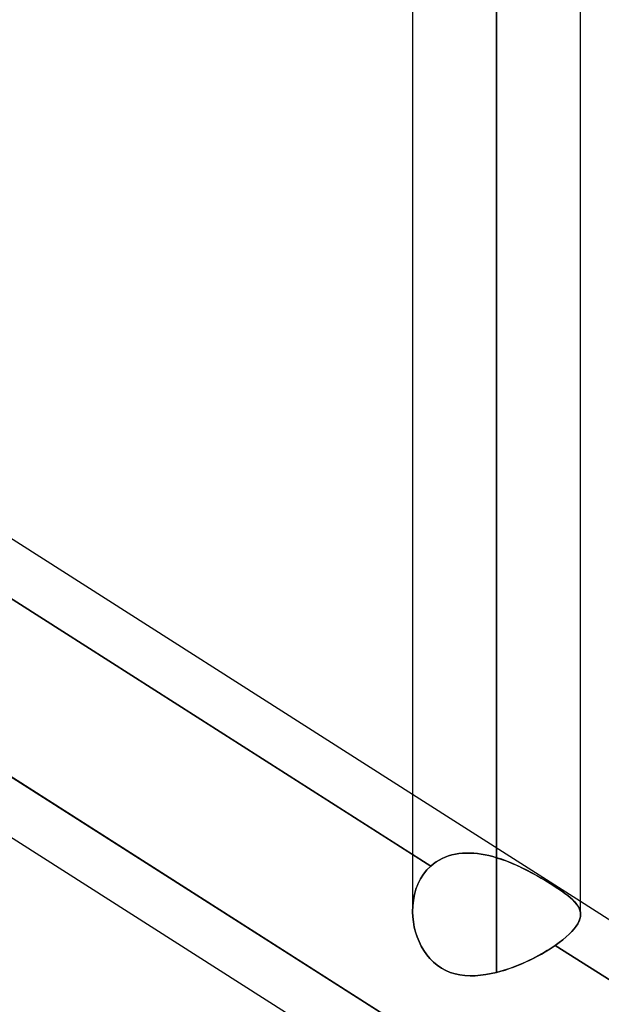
# Model space of a CAD drawing. Header units: millimetres. Extents: x -97 to 82, y -215 to 215.
# Tile 8 of 84: x -38.51 to -33.02, y -115.23 to -105.94. Entities that reach past the tile are written whole.
import ezdxf

# ---------------------------------------------------------------- set-up
doc = ezdxf.new("R2010")
doc.units = ezdxf.units.MM
doc.layers.add('MAIN-1', color=7, linetype='Continuous')
doc.layers.add('MAIN-2', color=7, linetype='Continuous')

msp = doc.modelspace()

# ---------------------------------------------------------------- linework, layer by layer
at = {"layer": 'MAIN-1'}
for p, q in [((-34.0112, 0), (-34.0112, -114.9253)), ((-34.8038, 0), (-34.8038, -114.3442)), ((-33.2188, -114.3788), (-33.2188, 0)), ((-41.8571, -108.753), (-34.8038, -113.2446)), ((-34.8038, -113.8133), (-42.259, -109.0658)), ((-43.4498, -110.5574), (-25.8498, -121.7651)), ((-33.2188, -114.2539), (-26.0037, -118.8484)), ((-34.8014, -114.402), (-34.8037, -114.354)), ((-34.796, -114.4499), (-34.8014, -114.402)), ((-33.2202, -114.3987), (-33.225, -114.4204)), ((-33.2188, -114.3778), (-33.2202, -114.3987)), ((-34.7875, -114.4973), (-34.796, -114.4499)), ((-34.7758, -114.5442), (-34.7875, -114.4973)), ((-33.2596, -114.4894), (-33.2779, -114.5138)), ((-33.2446, -114.4658), (-33.2596, -114.4894)), ((-33.2331, -114.4427), (-33.2446, -114.4658)), ((-33.225, -114.4204), (-33.2331, -114.4427)), ((-34.761, -114.5902), (-34.7758, -114.5442)), ((-34.7431, -114.6351), (-34.761, -114.5902)), ((-33.3536, -114.5908), (-33.3852, -114.6173)), ((-33.3251, -114.5646), (-33.3536, -114.5908)), ((-33.2998, -114.5388), (-33.3251, -114.5646)), ((-33.2779, -114.5138), (-33.2998, -114.5388)), ((-34.722, -114.6785), (-34.7431, -114.6351)), ((-34.6978, -114.7199), (-34.722, -114.6785)), ((-33.4572, -114.6708), (-33.4814, -114.6871)), ((-33.4198, -114.6439), (-33.4572, -114.6708)), ((-26.0037, -119.4171), (-33.4572, -114.6708)), ((-33.3852, -114.6173), (-33.4198, -114.6439)), ((-34.6705, -114.7591), (-34.6978, -114.7199)), ((-34.6402, -114.7954), (-34.6705, -114.7591)), ((-33.6144, -114.7668), (-33.6429, -114.7819)), ((-33.5864, -114.7514), (-33.6144, -114.7668)), ((-33.5592, -114.7356), (-33.5864, -114.7514)), ((-33.5325, -114.7197), (-33.5592, -114.7356)), ((-33.5066, -114.7035), (-33.5325, -114.7197)), ((-33.4814, -114.6871), (-33.5066, -114.7035)), ((-34.6071, -114.8285), (-34.6402, -114.7954)), ((-34.5711, -114.8583), (-34.6071, -114.8285)), ((-34.5322, -114.8846), (-34.5711, -114.8583)), ((-33.8234, -114.8643), (-33.8544, -114.8762)), ((-33.7925, -114.8519), (-33.8234, -114.8643)), ((-33.7619, -114.8388), (-33.7925, -114.8519)), ((-33.7316, -114.8252), (-33.7619, -114.8388)), ((-33.7015, -114.8112), (-33.7316, -114.8252)), ((-33.672, -114.7967), (-33.7015, -114.8112)), ((-33.6429, -114.7819), (-33.672, -114.7967)), ((-34.491, -114.9067), (-34.5322, -114.8846)), ((-34.448, -114.9247), (-34.491, -114.9067)), ((-34.4035, -114.9386), (-34.448, -114.9247)), ((-34.3574, -114.9485), (-34.4035, -114.9386)), ((-34.31, -114.9547), (-34.3574, -114.9485)), ((-34.2615, -114.9574), (-34.31, -114.9547)), ((-34.2123, -114.9566), (-34.2615, -114.9574)), ((-34.1625, -114.9529), (-34.2123, -114.9566)), ((-34.1123, -114.9462), (-34.1625, -114.9529)), ((-34.0618, -114.937), (-34.1123, -114.9462)), ((-34.0112, -114.9253), (-34.0618, -114.937)), ((-33.9798, -114.917), (-34.0112, -114.9253)), ((-33.9484, -114.9079), (-33.9798, -114.917)), ((-33.917, -114.8981), (-33.9484, -114.9079)), ((-33.8856, -114.8875), (-33.917, -114.8981)), ((-33.8544, -114.8762), (-33.8856, -114.8875))]:
    msp.add_line(p, q, dxfattribs=at)
at = {"layer": 'MAIN-2'}
for p, q in [((-34.0112, 0), (-34.0112, -113.8433)), ((-34.0112, -114.9253), (-34.0112, 0)), ((-34.0112, -113.8433), (-34.0112, 0)), ((-42.259, -109.0658), (-34.6328, -113.9221)), ((-42.2313, -110.7646), (-34.6085, -115.6187)), ((-34.6085, -115.6187), (-42.2313, -110.7646)), ((-34.8038, -113.2446), (-33.2188, -114.2539)), ((-34.6328, -113.9221), (-34.8038, -113.8133)), ((-34.4952, -113.8374), (-34.5253, -113.8506)), ((-34.5253, -113.8506), (-34.4952, -113.8374)), ((-34.4642, -113.8263), (-34.4952, -113.8374)), ((-34.4952, -113.8374), (-34.4641, -113.8263)), ((-34.4324, -113.8171), (-34.4642, -113.8263)), ((-34.4641, -113.8263), (-34.4323, -113.8171)), ((-34.3998, -113.8099), (-34.4324, -113.8171)), ((-34.4323, -113.8171), (-34.3996, -113.8098)), ((-34.3664, -113.8045), (-34.3998, -113.8099)), ((-34.3996, -113.8098), (-34.3662, -113.8045)), ((-34.3324, -113.801), (-34.3664, -113.8045)), ((-34.3662, -113.8045), (-34.3322, -113.801)), ((-34.2978, -113.7993), (-34.3324, -113.801)), ((-34.3322, -113.801), (-34.2976, -113.7993)), ((-34.2628, -113.7994), (-34.2978, -113.7993)), ((-34.2976, -113.7993), (-34.2625, -113.7994)), ((-34.2274, -113.8012), (-34.2628, -113.7994)), ((-34.2625, -113.7994), (-34.2271, -113.8012)), ((-34.1917, -113.8046), (-34.2274, -113.8012)), ((-34.2271, -113.8012), (-34.1915, -113.8046)), ((-34.1558, -113.8096), (-34.1917, -113.8046)), ((-34.1915, -113.8046), (-34.1556, -113.8096)), ((-34.1197, -113.816), (-34.1558, -113.8096)), ((-34.1556, -113.8096), (-34.1196, -113.816)), ((-34.0836, -113.8238), (-34.1197, -113.816)), ((-34.1196, -113.816), (-34.0835, -113.8238)), ((-34.0474, -113.8329), (-34.0836, -113.8238)), ((-34.0835, -113.8238), (-34.0474, -113.8329)), ((-34.0112, -113.8433), (-34.0474, -113.8329)), ((-34.0474, -113.8329), (-34.0112, -113.8433)), ((-34.0112, -113.8433), (-33.9616, -113.8595)), ((-33.9631, -113.8589), (-34.0112, -113.8433)), ((-34.6328, -113.9221), (-34.669, -113.9583)), ((-34.669, -113.9584), (-34.6328, -113.9221)), ((-34.6081, -113.9015), (-34.6328, -113.9221)), ((-34.6328, -113.9221), (-34.6081, -113.9015)), ((-34.5819, -113.8827), (-34.6081, -113.9015)), ((-34.6081, -113.9015), (-34.5819, -113.8827)), ((-34.5543, -113.8657), (-34.5819, -113.8827)), ((-34.5819, -113.8827), (-34.5543, -113.8657)), ((-34.5253, -113.8506), (-34.5543, -113.8657)), ((-34.5543, -113.8657), (-34.5253, -113.8506)), ((-33.915, -113.8765), (-33.9631, -113.8589)), ((-33.9616, -113.8595), (-33.9123, -113.8776)), ((-33.8671, -113.8959), (-33.915, -113.8765)), ((-33.9123, -113.8776), (-33.8635, -113.8974)), ((-33.8195, -113.9167), (-33.8671, -113.8959)), ((-33.8635, -113.8974), (-33.8154, -113.9186)), ((-33.7723, -113.9389), (-33.8195, -113.9167)), ((-33.8154, -113.9186), (-33.7681, -113.9409)), ((-33.7257, -113.9621), (-33.7723, -113.9389)), ((-33.7681, -113.9409), (-33.7217, -113.9642)), ((-34.7013, -113.9988), (-34.7293, -114.0427)), ((-34.7293, -114.0427), (-34.7013, -113.9988)), ((-34.669, -113.9583), (-34.7013, -113.9988)), ((-34.7013, -113.9988), (-34.669, -113.9584)), ((-33.6799, -113.9862), (-33.7257, -113.9621)), ((-33.7217, -113.9642), (-33.6763, -113.9881)), ((-33.635, -114.0109), (-33.6799, -113.9862)), ((-33.6763, -113.9881), (-33.6321, -114.0125)), ((-33.5913, -114.0359), (-33.635, -114.0109)), ((-33.6321, -114.0125), (-33.589, -114.0372)), ((-33.5489, -114.061), (-33.5913, -114.0359)), ((-34.7528, -114.0896), (-34.7718, -114.1391)), ((-34.7717, -114.139), (-34.7527, -114.0895)), ((-34.7293, -114.0427), (-34.7528, -114.0896)), ((-34.7527, -114.0895), (-34.7293, -114.0427)), ((-33.589, -114.0372), (-33.5472, -114.062)), ((-33.5079, -114.0861), (-33.5489, -114.061)), ((-33.5472, -114.062), (-33.5068, -114.0868)), ((-33.4691, -114.1106), (-33.5079, -114.0861)), ((-33.5068, -114.0868), (-33.4683, -114.1112)), ((-33.4328, -114.1344), (-33.4691, -114.1106)), ((-33.4683, -114.1112), (-33.4323, -114.1347)), ((-34.7965, -114.244), (-34.7863, -114.1906)), ((-34.7864, -114.1908), (-34.7965, -114.2442)), ((-34.7718, -114.1391), (-34.7864, -114.1908)), ((-34.7863, -114.1906), (-34.7717, -114.139)), ((-33.3992, -114.1574), (-33.4328, -114.1344)), ((-33.4323, -114.1347), (-33.399, -114.1575)), ((-33.3681, -114.1796), (-33.3992, -114.1574)), ((-33.399, -114.1575), (-33.3682, -114.1796)), ((-33.3682, -114.1796), (-33.3401, -114.2009)), ((-33.3397, -114.2013), (-33.3681, -114.1796)), ((-33.3401, -114.2009), (-33.3149, -114.2216)), ((-33.3143, -114.2222), (-33.3397, -114.2013)), ((-33.3149, -114.2216), (-33.2927, -114.2417)), ((-34.8037, -114.354), (-34.8023, -114.2986)), ((-34.8023, -114.2987), (-34.8037, -114.354)), ((-34.8023, -114.2986), (-34.7965, -114.244)), ((-34.7965, -114.2442), (-34.8023, -114.2987)), ((-33.2919, -114.2424), (-33.3143, -114.2222)), ((-33.2927, -114.2417), (-33.2734, -114.2612)), ((-33.2725, -114.2622), (-33.2919, -114.2424)), ((-33.2734, -114.2612), (-33.257, -114.2804)), ((-33.2561, -114.2816), (-33.2725, -114.2622)), ((-33.257, -114.2804), (-33.2436, -114.2994)), ((-33.2427, -114.3008), (-33.2561, -114.2816)), ((-33.2436, -114.2994), (-33.233, -114.3185)), ((-33.2323, -114.32), (-33.2427, -114.3008)), ((-34.8037, -114.354), (-34.8014, -114.402)), ((-34.8014, -114.402), (-34.796, -114.4498)), ((-33.233, -114.3185), (-33.2253, -114.3378)), ((-33.2248, -114.3393), (-33.2323, -114.32)), ((-33.2253, -114.3378), (-33.2205, -114.3576)), ((-33.2253, -114.4216), (-33.2204, -114.3999)), ((-33.2203, -114.3589), (-33.2248, -114.3393)), ((-33.2205, -114.3576), (-33.2188, -114.3778)), ((-33.2204, -114.3999), (-33.2188, -114.3788)), ((-33.2188, -114.3788), (-33.2203, -114.3589)), ((-34.796, -114.4498), (-34.7875, -114.4973)), ((-34.7875, -114.4973), (-34.7758, -114.5443)), ((-33.2786, -114.5146), (-33.2602, -114.4904)), ((-33.2602, -114.4904), (-33.2452, -114.4668)), ((-33.2452, -114.4668), (-33.2336, -114.4439)), ((-33.2336, -114.4439), (-33.2253, -114.4216)), ((-34.7758, -114.5443), (-34.761, -114.5904)), ((-34.761, -114.5904), (-34.743, -114.6353)), ((-33.3855, -114.6175), (-33.3541, -114.5912)), ((-33.3541, -114.5912), (-33.3256, -114.5651)), ((-33.3256, -114.5651), (-33.3004, -114.5395)), ((-33.3004, -114.5395), (-33.2786, -114.5146)), ((-34.743, -114.6353), (-34.7219, -114.6787)), ((-34.7219, -114.6787), (-34.6976, -114.7202)), ((-33.4881, -114.6916), (-33.4572, -114.6708)), ((-33.4572, -114.6708), (-33.4199, -114.644)), ((-33.4572, -114.6708), (-25.8314, -119.5269)), ((-33.4199, -114.644), (-33.3855, -114.6175)), ((-34.6976, -114.7202), (-34.6703, -114.7593)), ((-34.6703, -114.7593), (-34.64, -114.7956)), ((-33.6601, -114.7908), (-33.6237, -114.7718)), ((-33.6237, -114.7718), (-33.5882, -114.7523)), ((-33.5882, -114.7523), (-33.5537, -114.7324)), ((-33.5537, -114.7324), (-33.5203, -114.7121)), ((-33.5203, -114.7121), (-33.4881, -114.6916)), ((-34.64, -114.7956), (-34.6069, -114.8286)), ((-34.6069, -114.8286), (-34.571, -114.8584)), ((-34.571, -114.8584), (-34.5323, -114.8845)), ((-33.8523, -114.8754), (-33.813, -114.8602)), ((-33.813, -114.8602), (-33.774, -114.8441)), ((-33.774, -114.8441), (-33.7355, -114.827)), ((-33.7355, -114.827), (-33.6974, -114.8092)), ((-33.6974, -114.8092), (-33.6601, -114.7908)), ((-34.5323, -114.8845), (-34.491, -114.9067)), ((-34.491, -114.9067), (-34.448, -114.9247)), ((-34.448, -114.9247), (-34.4034, -114.9386)), ((-34.4034, -114.9386), (-34.3573, -114.9486)), ((-34.3573, -114.9486), (-34.3098, -114.9547)), ((-34.3098, -114.9547), (-34.2614, -114.9574)), ((-34.2614, -114.9574), (-34.2122, -114.9566)), ((-34.2122, -114.9566), (-34.1624, -114.9528)), ((-34.1624, -114.9528), (-34.1123, -114.9462)), ((-34.1123, -114.9462), (-34.0618, -114.9369)), ((-34.0618, -114.9369), (-34.0112, -114.9253)), ((-34.0112, -114.9253), (-33.9714, -114.9147)), ((-33.9714, -114.9147), (-33.9316, -114.9027)), ((-33.9316, -114.9027), (-33.8918, -114.8896)), ((-33.8918, -114.8896), (-33.8523, -114.8754))]:
    msp.add_line(p, q, dxfattribs=at)

doc.saveas('drawing.dxf')
